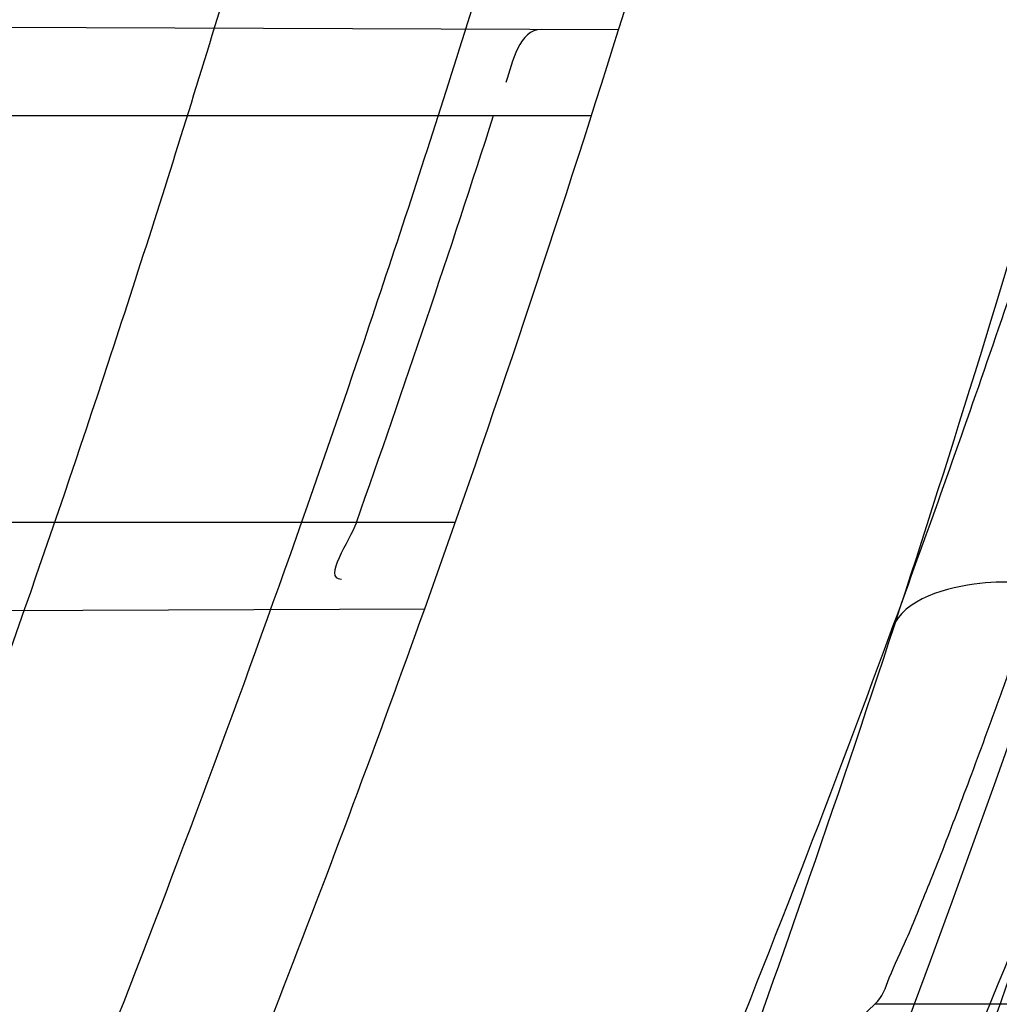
# Model space of a CAD drawing. Header units: millimetres. Extents: x 0 to 297, y 0 to 210.
# Tile 101 of 256: x 145.2127 to 145.238, y 93.0585 to 93.0839. Entities that reach past the tile are written whole.
import ezdxf

# ---------------------------------------------------------------- set-up
doc = ezdxf.new("R2010")
doc.units = ezdxf.units.MM
doc.header["$LTSCALE"] = 16.335
doc.layers.get('0').update_dxf_attribs({"linetype": 'CONTINUOUS'})
for name, color, linetype in [('01_GLOBAL', 7, 'CONTINUOUS'), ('INTFCLR_1', 7, 'CONTINUOUS'), ('INTFCLR_144815', 7, 'CONTINUOUS')]:
    doc.layers.add(name, color=color, linetype=linetype)

msp = doc.modelspace()

# ---------------------------------------------------------------- linework, layer by layer
at = {"color": 7, "linetype": 'Continuous'}
msp.add_circle((145.8748034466, 92.1344639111), 2.66, dxfattribs=at)
at = {"color": 9, "linetype": 'Continuous'}
msp.add_arc((145.8748034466, 92.1344639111), 2.6259090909, 92.9674534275, 177.0325465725, dxfattribs=at)
at = {"layer": '01_GLOBAL', "color": 7, "linetype": 'Continuous'}
msp.add_circle((145.8748034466, 92.1344639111), 2.695, dxfattribs=at)
at = {"layer": 'INTFCLR_1', "color": 9, "linetype": 'Continuous'}
for p, q in [((145.2281580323, 93.0836231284), (145.2034862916, 93.0837092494)), ((145.2019941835, 93.0814096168), (145.2274598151, 93.0814096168)), ((145.2239463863, 93.07090961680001), (145.1982122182, 93.07090961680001)), ((145.1980574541, 93.068591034), (145.2231564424, 93.06867864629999))]:
    msp.add_line(p, q, dxfattribs=at)
at = {"layer": 'INTFCLR_1', "color": 6, "linetype": 'Continuous'}
for centre, radius, start, end in [((144.8596077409, 93.1986596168), 0.4224162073, 270, 90.00000002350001), ((144.8596077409, 93.1986596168), 0.4014439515, 270, 90.00000002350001), ((144.8596077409, 93.1986596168), 0.3860864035, 340.3263098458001, 342.6651652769), ((144.8599408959, 93.19865323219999), 0.3833630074, 340.5357626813, 342.1919403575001)]:
    msp.add_arc(centre, radius, start, end, dxfattribs=at)
at = {"layer": 'INTFCLR_1', "color": 9, "linetype": 'Continuous'}
for start, end in [(342.6651652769, 345.7642015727), (337.139241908, 340.3263098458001)]:
    msp.add_arc((144.8596077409, 93.1986596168), 0.3860864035, start, end, dxfattribs=at)
for points, knots in [([(145.235167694, 93.06803805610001), (145.2359987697, 93.0702994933), (145.2376274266, 93.07486591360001), (145.2407305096, 93.0841265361), (145.2457654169, 93.10074899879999), (145.2504341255, 93.12025903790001), (145.2535169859, 93.1376959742), (145.2548129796, 93.1465996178), (145.2554818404, 93.15174935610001), (145.2570256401, 93.1646779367), (145.2586297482, 93.1867687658), (145.2583725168, 93.2128320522), (145.2571603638, 93.229722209), (145.2563978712, 93.2375211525), (145.2558364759, 93.24270819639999), (145.2541019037, 93.2567080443), (145.2501634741, 93.279125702), (145.2444881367, 93.3010123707), (145.2404287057, 93.31400265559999), (145.2389019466, 93.3186491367), (145.2365792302, 93.32549362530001), (145.2313391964, 93.3398030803), (145.2222901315, 93.3608048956), (145.211984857, 93.38064637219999), (145.2048007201, 93.3928589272), (145.2014430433, 93.39829523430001), (145.1992124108, 93.401838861), (145.1931796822, 93.4111586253), (145.1830706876, 93.4254621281), (145.1690288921, 93.44287479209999), (145.1571354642, 93.4559268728), (145.1488272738, 93.46426968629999), (145.1442335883, 93.4686868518), (145.1378598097, 93.47464399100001), (145.1289384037, 93.4824441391), (145.1192814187, 93.4900126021), (145.1131582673, 93.4943666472), (145.1101748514, 93.49636902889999), (145.1077179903, 93.4979464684), (145.1055301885, 93.4992630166), (145.1036031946, 93.50027403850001), (145.1025200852, 93.5007770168), (145.1016575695, 93.50108464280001), (145.1010609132, 93.5012239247), (145.1005598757, 93.50114822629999), (145.1004622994, 93.50067669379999), (145.1007027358, 93.5001554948), (145.1011202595, 93.49943321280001), (145.1017948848, 93.49852402), (145.1026939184, 93.4974154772), (145.1038249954, 93.4961153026), (145.1051758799, 93.49462279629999), (145.106740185, 93.4929397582), (145.1092045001, 93.4903307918), (145.1127127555, 93.4866635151), (145.1192604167, 93.47979277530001), (145.126411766, 93.4720844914), (145.1329263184, 93.4647171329), (145.1369531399, 93.4600323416), (145.143428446, 93.4523417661), (145.1533417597, 93.43987882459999), (145.1663378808, 93.4217466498), (145.175744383, 93.40694421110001), (145.1819029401, 93.3964078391), (145.1860815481, 93.3889972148), (145.1932904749, 93.3754706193), (145.2029180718, 93.35504416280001), (145.209559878, 93.3380139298), (145.212649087, 93.3291841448)], [0, 0, 0, 0, 0.0103790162, 0.0208837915, 0.0420711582, 0.08518389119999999, 0.1071959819, 0.1183353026, 0.1239410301, 0.1295663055, 0.1744258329, 0.2192337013, 0.2417180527, 0.2473539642, 0.2529903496, 0.2641931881, 0.3081223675, 0.3509244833, 0.3614867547, 0.3667496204, 0.3719934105, 0.3926231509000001, 0.4323812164, 0.470412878, 0.488854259, 0.4934078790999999, 0.4979383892, 0.5068921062, 0.5412323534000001, 0.5733304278, 0.6031976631, 0.6172528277, 0.6240454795, 0.630650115, 0.6548352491, 0.6750685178, 0.6834752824, 0.6871962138, 0.6905460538, 0.6960524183, 0.6981915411, 0.6999110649, 0.7012078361, 0.7020914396, 0.7026255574, 0.7031007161, 0.7038824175, 0.7050749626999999, 0.7066970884, 0.7087489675, 0.7112252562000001, 0.7141187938, 0.7174211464, 0.7211233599, 0.729578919, 0.7392839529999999, 0.762009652, 0.7748693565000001, 0.7816473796, 0.7886214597, 0.8181786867, 0.8502212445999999, 0.8846823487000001, 0.8936821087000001, 0.9027944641, 0.9213301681, 0.9597016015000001, 1, 1, 1, 1]), ([(145.1053256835, 93.4996596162), (145.1058354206, 93.4996595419), (145.1084302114, 93.49863302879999), (145.1114097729, 93.4968905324), (145.114679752, 93.49483322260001), (145.1177098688, 93.4928362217), (145.1239326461, 93.4884975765), (145.1337472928, 93.4809600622), (145.1428234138, 93.4731893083), (145.1493077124, 93.4672553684), (145.1539781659, 93.46285851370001), (145.1624222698, 93.4545580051), (145.1745124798, 93.4415729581), (145.1887911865, 93.4242473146), (145.1990766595, 93.4100090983), (145.2052148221, 93.400731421), (145.2074832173, 93.39720574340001), (145.2108964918, 93.3917990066), (145.2181971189, 93.3796576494), (145.2286731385, 93.3599279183), (145.2378781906, 93.33903206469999), (145.2432089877, 93.32479281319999), (145.2455710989, 93.31798419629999), (145.247123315, 93.31336339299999), (145.2512489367, 93.30044977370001), (145.2570185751, 93.2786891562), (145.2610247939, 93.2563880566), (145.262788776, 93.2424626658), (145.2633595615, 93.2373043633), (145.2641347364, 93.22954935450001), (145.2653671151, 93.21275432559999), (145.2656287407, 93.1868333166), (145.2639975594, 93.16486546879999), (145.2624282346, 93.15201095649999), (145.2617481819, 93.1468896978), (145.2604303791, 93.1380345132), (145.2572949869, 93.120689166), (145.2525471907, 93.10128539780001), (145.2474296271, 93.08475977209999), (145.2442749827, 93.0755508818), (145.2426192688, 93.07100993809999), (145.2417743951, 93.0687611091)], [0, 0, 0, 0, 0.0031306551, 0.0166311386, 0.0214593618, 0.0268204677, 0.03892666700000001, 0.0680356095, 0.1027865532, 0.1122690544, 0.1220182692, 0.1421808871, 0.1849821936, 0.2309157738, 0.2799873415, 0.2927705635, 0.2992370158, 0.3057352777, 0.3320402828, 0.3862318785, 0.4428084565, 0.4721382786, 0.4795908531, 0.487069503, 0.5020757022, 0.562848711, 0.6251729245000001, 0.641061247, 0.6490543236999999, 0.6570463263, 0.6889269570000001, 0.7524525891, 0.8160592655, 0.8240370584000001, 0.8319876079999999, 0.8477879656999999, 0.8790177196, 0.9402188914, 0.9703170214, 0.9852457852, 1, 1, 1, 1]), ([(145.212649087, 93.3291841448), (145.2158606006, 93.32000478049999), (145.2216925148, 93.3011419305), (145.227244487, 93.2768964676), (145.2299856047, 93.2607035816), (145.2310878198, 93.25306455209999), (145.2317778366, 93.2479244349), (145.2334659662, 93.23376490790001), (145.2350886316, 93.2104154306), (145.2348602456, 93.1869830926), (145.2340091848, 93.1726576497), (145.2336200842, 93.16742997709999), (145.2329629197, 93.1596496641), (145.2311506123, 93.1430826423), (145.226931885, 93.1181043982), (145.2217743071, 93.0973620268), (145.21827327, 93.08545778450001), (145.2168531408, 93.08078963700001), (145.2142959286, 93.0727821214), (145.2088936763, 93.057325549), (145.2002622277, 93.03625645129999), (145.191382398, 93.0181651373), (145.1856550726, 93.0076054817), (145.1835773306, 93.0038810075), (145.1804900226, 92.9984473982), (145.1738400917, 92.9872483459), (145.1632874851, 92.971132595), (145.150351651, 92.9535411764), (145.1410235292, 92.94206533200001), (145.1356460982, 92.935766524), (145.133618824, 92.9334156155), (145.1301975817, 92.9295053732), (145.1238773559, 92.9224693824), (145.116999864, 92.9151404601), (145.1107938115, 92.9086516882), (145.1070749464, 92.9047482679), (145.1041227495, 92.9015610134), (145.102218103, 92.89935461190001), (145.1011689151, 92.89795985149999), (145.1007337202, 92.8972197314), (145.1004699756, 92.8966887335), (145.1005812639, 92.8959977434), (145.1020539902, 92.8962982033), (145.1036740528, 92.8970747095), (145.1066075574, 92.8986606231), (145.1094057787, 92.90044308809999), (145.1117034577, 92.9019742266), (145.1131778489, 92.902988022), (145.1156556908, 92.9047222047), (145.1196186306, 92.9076236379), (145.1251563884, 92.91192845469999), (145.1334349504, 92.9187409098), (145.1408444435, 92.92538609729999), (145.1473278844, 92.9316038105), (145.1519747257, 92.9361897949), (145.1603493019, 92.94482450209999), (145.1722854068, 92.9582894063), (145.1863008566, 92.9761921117), (145.1963364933, 92.9908581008), (145.2023017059, 93.0003963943), (145.2045040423, 93.0040202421), (145.2078179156, 93.0095804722), (145.2148947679, 93.0220651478), (145.2249952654, 93.0423300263), (145.2319439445, 93.0592659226), (145.2351676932, 93.0680380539)], [0, 0, 0, 0, 0.0419354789, 0.08505031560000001, 0.1071497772, 0.1127379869, 0.1183317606, 0.1295131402, 0.1742263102, 0.2191466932, 0.230445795, 0.2361065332, 0.241751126, 0.2641147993, 0.3079545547, 0.3508736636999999, 0.3561840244, 0.3614616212, 0.3719139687, 0.3924297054, 0.4320526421, 0.4700131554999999, 0.4792642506, 0.483852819, 0.4884035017, 0.5062126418, 0.5400088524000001, 0.5714206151, 0.6003317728, 0.6037560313, 0.6071340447, 0.6137178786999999, 0.6261602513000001, 0.6479155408, 0.6570536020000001, 0.6648783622, 0.6711643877, 0.6757843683, 0.6774462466, 0.6786751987, 0.6794900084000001, 0.6799813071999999, 0.6813020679, 0.6842478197, 0.6888651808, 0.6950795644, 0.6987591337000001, 0.70073729, 0.7027989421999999, 0.7117993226, 0.7219139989, 0.7330405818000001, 0.7580265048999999, 0.7648041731, 0.7717766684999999, 0.7861782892, 0.816667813, 0.8493175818, 0.8841610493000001, 0.8932352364, 0.8978283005, 0.9024468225, 0.9211469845, 0.9596997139, 1, 1, 1, 1]), ([(145.1053256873, 92.89765960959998), (145.1051880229, 92.89765962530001), (145.1048509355, 92.897726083), (145.1048682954, 92.89833203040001), (145.1052289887, 92.89895544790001), (145.1058526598, 92.8998820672), (145.1068032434, 92.9010353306), (145.1086356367, 92.9031125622), (145.110803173, 92.9053838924), (145.113215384, 92.90786955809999), (145.1159839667, 92.9106973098), (145.1217014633, 92.91652117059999), (145.1287122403, 92.92380461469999), (145.1351564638, 92.9308006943), (145.1386445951, 92.9346890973), (145.1407113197, 92.9370268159), (145.1461908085, 92.9432875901), (145.1556953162, 92.95469486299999), (145.1688811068, 92.972191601), (145.1796415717, 92.9882287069), (145.1864241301, 92.99937733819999), (145.1895721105, 93.0047852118), (145.1916900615, 93.00849100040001), (145.1975256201, 93.0189931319), (145.2065751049, 93.0369888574), (145.2153782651, 93.057964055), (145.2208882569, 93.0733543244), (145.2234958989, 93.0813260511), (145.2249438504, 93.0859728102), (145.2285119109, 93.09781736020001), (145.2337695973, 93.1184588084), (145.2380725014, 93.143329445), (145.2399207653, 93.159825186), (145.2405908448, 93.1675708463), (145.2409875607, 93.1727748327), (145.241855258, 93.1870348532), (145.2420882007, 93.2103641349), (145.2404334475, 93.2336088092), (145.2387124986, 93.2477021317), (145.238008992, 93.2528187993), (145.2368850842, 93.26042393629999), (145.2340893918, 93.2765480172), (145.2284266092, 93.3006887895), (145.222482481, 93.3194563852), (145.2192099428, 93.32858819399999)], [0, 0, 0, 0, 0.0008731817, 0.001718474, 0.0032338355, 0.0055641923, 0.008732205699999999, 0.0127298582, 0.0231213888, 0.0286463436, 0.0346993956, 0.04822263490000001, 0.0804125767, 0.0988155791, 0.1085508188, 0.1135449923, 0.1186070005, 0.1613231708, 0.2076862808, 0.2575123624, 0.2837454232, 0.2904461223, 0.2972015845, 0.3108183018, 0.3666504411, 0.4248609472, 0.4549769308, 0.4703146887, 0.4780576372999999, 0.4858477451, 0.5487776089, 0.6130123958, 0.6457680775, 0.6540347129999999, 0.6623246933, 0.6788711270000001, 0.74464742, 0.8101273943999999, 0.8265053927, 0.8346996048, 0.8428861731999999, 0.8752668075, 0.9384714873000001, 1, 1, 1, 1]), ([(145.2417743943, 93.0687611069), (145.2410231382, 93.0689855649), (145.2395218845, 93.0693008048), (145.2373191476, 93.0694839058), (145.2353750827, 93.06885031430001), (145.2351676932, 93.0680380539)], [0, 0, 0, 0, 0.3355939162, 0.6411874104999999, 1, 1, 1, 1]), ([(145.2417743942, 93.06876110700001), (145.2384946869, 93.0600313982), (145.2314239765, 93.0431758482), (145.2211560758, 93.0230253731), (145.2139644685, 93.01061371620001), (145.2105957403, 93.00508387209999), (145.2083561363, 93.0014784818), (145.2022867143, 92.99198354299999), (145.1920758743, 92.97738489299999), (145.1778239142, 92.9595722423), (145.1656903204, 92.9461771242), (145.1571787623, 92.9375867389), (145.152454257, 92.9330221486), (145.1458582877, 92.9268290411), (145.1383224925, 92.92021131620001), (145.1299078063, 92.91342792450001), (145.1242775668, 92.90913892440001), (145.1202493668, 92.9062472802), (145.1177315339, 92.9045188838), (145.1162319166, 92.903506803), (145.1129973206, 92.9013965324), (145.1096283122, 92.8992880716), (145.106516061, 92.89792072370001), (145.1056598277, 92.8976595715), (145.1053256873, 92.89765960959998)], [0, 0, 0, 0, 0.1254333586, 0.2455838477, 0.3039242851, 0.3183395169, 0.3326778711, 0.3610127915, 0.4699119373, 0.572102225, 0.6676664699, 0.7128530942, 0.7347412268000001, 0.7560248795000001, 0.8345501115, 0.8695520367, 0.9013904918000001, 0.9297392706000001, 0.9362356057, 0.9424699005, 0.9540693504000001, 0.9882335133, 0.9955056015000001, 1, 1, 1, 1])]:
    msp.add_open_spline(points, degree=3, knots=knots, dxfattribs=at)
at = {"layer": 'INTFCLR_1', "color": 6, "linetype": 'Continuous'}
for points, knots in [([(145.1350652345, 93.4996596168), (145.1342109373, 93.4996596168), (145.1357546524, 93.496718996), (145.1370803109, 93.4950968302), (145.1392467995, 93.49225027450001), (145.1419201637, 93.4890306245), (145.145337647, 93.4849215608), (145.149332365, 93.4801497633), (145.1536170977, 93.4749597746), (145.1578478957, 93.4697443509), (145.1617862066, 93.46477665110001), (145.1654017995, 93.46011427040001), (145.1686896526, 93.45577766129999), (145.1716611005, 93.4517737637), (145.1743369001, 93.4480934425), (145.176743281, 93.4447208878), (145.1789048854, 93.4416366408), (145.1808385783, 93.4388324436), (145.1825660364, 93.4362898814), (145.1841084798, 93.43398792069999), (145.185490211, 93.43189981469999), (145.1867189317, 93.4300221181), (145.1878098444, 93.42833769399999), (145.1887779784, 93.42682907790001), (145.1896459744, 93.4254651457), (145.1906214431, 93.4239206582), (145.191753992, 93.4221107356), (145.1928766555, 93.42029359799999), (145.1938510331, 93.4187005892), (145.1946912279, 93.4173162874), (145.1956155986, 93.415780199), (145.1966371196, 93.4140663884), (145.1977643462, 93.41215452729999), (145.1990081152, 93.4100186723), (145.2003754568, 93.4076384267), (145.201880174, 93.4049787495), (145.2035347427, 93.4020034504), (145.2053542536, 93.39866660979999), (145.2073580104, 93.3949100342), (145.2095596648, 93.3906775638), (145.2119715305, 93.3859042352), (145.214608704, 93.3805105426), (145.2174929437, 93.37438539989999), (145.220642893, 93.36739491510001), (145.2240752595, 93.35936816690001), (145.227802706, 93.35009965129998), (145.2318351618, 93.3392957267), (145.2361179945, 93.3267082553), (145.2403681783, 93.3126841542), (145.2442872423, 93.297814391), (145.2476657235, 93.2827730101), (145.2504753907, 93.2676905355), (145.2527156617, 93.25262667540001), (145.2543982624, 93.2375790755), (145.2555287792, 93.22258324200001), (145.256117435, 93.20762456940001), (145.2561708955, 93.1927266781), (145.2556951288, 93.17787585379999), (145.2546936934, 93.16307401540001), (145.2531693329, 93.1483330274), (145.2511191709, 93.1336232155), (145.2485428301, 93.1189642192), (145.2454275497, 93.1043242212), (145.2417708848, 93.0897217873), (145.2376203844, 93.07535951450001), (145.2332204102, 93.06193527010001), (145.2288852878, 93.0500177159), (145.2248596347, 93.0398394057), (145.2211587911, 93.03109336), (145.2177663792, 93.0235207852), (145.2146668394, 93.01692434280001), (145.2118379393, 93.01114230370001), (145.2092594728, 93.0060543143), (145.2069119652, 93.0015625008), (145.2047820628, 92.99759337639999), (145.2028538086, 92.9940827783), (145.2011073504, 92.9909675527), (145.1995253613, 92.98819559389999), (145.1980916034, 92.985722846), (145.1967959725, 92.9835200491), (145.1956290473, 92.9815607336), (145.1945782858, 92.97981554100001), (145.1936278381, 92.9782521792), (145.1927650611, 92.97684539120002), (145.1919665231, 92.9755535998), (145.1911689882, 92.97427311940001), (145.1903111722, 92.9729060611), (145.1893416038, 92.97137374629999), (145.1882509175, 92.9696663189), (145.1870226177, 92.9677633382), (145.1856376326, 92.96564257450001), (145.1840803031, 92.96328767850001), (145.1823329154, 92.9606826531), (145.1803729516, 92.95780619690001), (145.1781781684, 92.9546380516), (145.1757236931, 92.9511600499), (145.1729902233, 92.94736262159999), (145.1699514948, 92.94322961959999), (145.1665806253, 92.9387466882), (145.1628687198, 92.93392583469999), (145.1588145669, 92.9287817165), (145.1544498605, 92.9233761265), (145.149996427, 92.9179675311), (145.1458273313, 92.912982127), (145.1422457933, 92.9086810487), (145.1394492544, 92.9053205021), (145.1371773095, 92.9023512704), (145.1358081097, 92.9006787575), (145.134193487, 92.8976596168), (145.1350652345, 92.8976596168)], [0, 0, 0, 0, 0.0038604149, 0.007501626, 0.0124785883, 0.0188917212, 0.0268498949, 0.0364677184, 0.0470694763, 0.05724446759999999, 0.0668187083, 0.0757144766, 0.08390537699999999, 0.0914099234, 0.09824517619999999, 0.1044667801, 0.1101313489, 0.1152642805, 0.1198589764, 0.1240215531, 0.1277856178, 0.1311734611, 0.1341617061, 0.1368541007, 0.1392736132, 0.1414672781, 0.1451087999, 0.148921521, 0.1511192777, 0.1535471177, 0.1562389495, 0.1592204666, 0.1625628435, 0.1662680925, 0.1703891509, 0.1749670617, 0.1800766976, 0.185772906, 0.1921414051, 0.1993155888, 0.2073311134, 0.2163077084, 0.2264451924, 0.2379233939, 0.2509534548, 0.2658909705, 0.2830621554, 0.3030578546, 0.3259639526, 0.3492662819, 0.3725305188, 0.395610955, 0.4185782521, 0.4413347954, 0.4640172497, 0.4865192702, 0.5089682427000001, 0.5313242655, 0.5536477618, 0.5759939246, 0.5982772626, 0.6207472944, 0.6432362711, 0.6658996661, 0.6887559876, 0.7107777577, 0.7297237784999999, 0.7460531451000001, 0.7602331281, 0.7726347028, 0.7835467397, 0.7931663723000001, 0.8017211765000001, 0.8093215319, 0.8160683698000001, 0.8220757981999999, 0.8274205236, 0.83220661, 0.8364980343, 0.8403367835, 0.8437547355, 0.8468031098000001, 0.8495420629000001, 0.8520223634, 0.8542604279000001, 0.8564046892, 0.8588391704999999, 0.8615533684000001, 0.8645986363, 0.8679945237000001, 0.8717882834, 0.8760445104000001, 0.8807522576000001, 0.8859628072, 0.8917731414, 0.8981681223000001, 0.9051985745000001, 0.9129160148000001, 0.9213486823, 0.930543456, 0.9404096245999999, 0.9509435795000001, 0.9619432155, 0.9720502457, 0.9803711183, 0.9870628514, 0.9922716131, 0.9960607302, 1, 1, 1, 1]), ([(145.1350652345, 92.8976596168), (145.1360387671, 92.8976596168), (145.1377271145, 92.8987973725), (145.1403228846, 92.9003600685), (145.1432989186, 92.90252257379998), (145.1469787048, 92.9053401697), (145.1513602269, 92.908937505), (145.156189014, 92.9131306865), (145.1610884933, 92.9176135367), (145.16571304, 92.9220446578), (145.1699506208, 92.9262668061), (145.1738079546, 92.93025140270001), (145.1773032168, 92.9339784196), (145.1804624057, 92.93744342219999), (145.1833068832, 92.9406452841), (145.1858602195, 92.9435862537), (145.1881553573, 92.9462860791), (145.1902110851, 92.9487505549), (145.1920499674, 92.95099242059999), (145.1936917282, 92.95302517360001), (145.195161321, 92.95487020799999), (145.1964960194, 92.95656687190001), (145.197810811, 92.9582571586), (145.1992115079, 92.9600798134), (145.2006985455, 92.9620412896), (145.2021699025, 92.9640097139), (145.203615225, 92.9659689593), (145.2051191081, 92.96803560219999), (145.2067839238, 92.9703578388), (145.2086446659, 92.97299707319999), (145.2107239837, 92.976003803), (145.2130437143, 92.9794328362), (145.2156231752, 92.9833409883), (145.2184823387, 92.9877982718), (145.2216518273, 92.99290263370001), (145.2251614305, 92.9987667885), (145.229038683, 93.00552838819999), (145.2333125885, 93.0133695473), (145.2380078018, 93.0225036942), (145.2431555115, 93.03325044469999), (145.2486552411, 93.04576276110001), (145.2541538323, 93.05964751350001), (145.2592951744, 93.0742866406), (145.2638614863, 93.0891255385), (145.2678132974, 93.10401926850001), (145.2711637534, 93.1189518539), (145.2739112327, 93.1338443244), (145.2760779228, 93.14873712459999), (145.2776685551, 93.1635668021), (145.2786982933, 93.17835697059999), (145.2791763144, 93.1930929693), (145.2791102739, 93.20777733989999), (145.2785051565, 93.2224188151), (145.2773642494, 93.2370081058), (145.2756872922, 93.2515514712), (145.2734729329, 93.2660467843), (145.2707211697, 93.28047186), (145.2674209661, 93.2948590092), (145.2635667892, 93.3091902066), (145.259139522, 93.3234820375), (145.254151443, 93.33766185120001), (145.2488018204, 93.351194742), (145.2434345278, 93.3634522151), (145.238408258, 93.3740016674), (145.2338248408, 93.38297495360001), (145.2296571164, 93.3906774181), (145.2258775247, 93.3973229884), (145.2224553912, 93.4030908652), (145.2193628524, 93.40811759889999), (145.216567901, 93.41251817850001), (145.2140471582, 93.4163762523), (145.2117761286, 93.4197682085), (145.209737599, 93.422748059), (145.2079066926, 93.42537326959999), (145.20627007, 93.4276809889), (145.2048016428, 93.4297213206), (145.203482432, 93.43153041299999), (145.202221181, 93.4332394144), (145.2009100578, 93.4349957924), (145.1994654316, 93.43690657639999), (145.1979774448, 93.438847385), (145.1964846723, 93.44076776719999), (145.1949729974, 93.4426876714), (145.1933137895, 93.4447656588), (145.1914604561, 93.4470505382), (145.1893845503, 93.4495659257), (145.1870661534, 93.45232249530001), (145.1844777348, 93.45533473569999), (145.1815962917, 93.45861035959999), (145.1783918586, 93.4621590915), (145.174841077, 93.46597939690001), (145.1709238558, 93.47006182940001), (145.1666153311, 93.47439075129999), (145.1619164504, 93.47892812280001), (145.1569054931, 93.4835493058), (145.1519289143, 93.48790146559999), (145.1473729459, 93.4916672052), (145.1435388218, 93.4946187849), (145.1404516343, 93.4968744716), (145.1377826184, 93.49848721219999), (145.1360568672, 93.4996596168), (145.1350652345, 93.4996596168)], [0, 0, 0, 0, 0.0042187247, 0.0081401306, 0.0133978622, 0.0200459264, 0.0282638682, 0.0379443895, 0.0477615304, 0.05703690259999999, 0.0656973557, 0.0736821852, 0.0810680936, 0.0878383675, 0.0940009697, 0.0996271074, 0.1047154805, 0.1093563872, 0.1135342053, 0.1172803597, 0.1206792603, 0.1237557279, 0.1266349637, 0.1299589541, 0.1337168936, 0.1373013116, 0.1406085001, 0.1442672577, 0.148377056, 0.1529904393, 0.1582606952, 0.164218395, 0.1709303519, 0.1785521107, 0.1871652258, 0.1969659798, 0.2081658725, 0.2209392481, 0.2356613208, 0.2526660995, 0.2725685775, 0.2948769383, 0.3173640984, 0.3397873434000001, 0.3621386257, 0.3841211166, 0.4060891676, 0.4277469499, 0.4493218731, 0.470705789, 0.4919793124, 0.5131981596, 0.5343255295, 0.5554668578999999, 0.5765984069, 0.5977513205, 0.6189954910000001, 0.6402209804, 0.6617015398, 0.6832900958, 0.7050415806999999, 0.7268239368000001, 0.7463339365, 0.7630160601, 0.7774553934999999, 0.7899931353, 0.8009638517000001, 0.8105830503, 0.8190545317, 0.8265380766, 0.8331730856, 0.8390248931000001, 0.8442268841, 0.8488182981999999, 0.8528943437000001, 0.8564866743, 0.8597116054, 0.8625968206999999, 0.8656908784, 0.8692094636, 0.8729771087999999, 0.8762884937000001, 0.879749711, 0.8835661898, 0.8878115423, 0.8924986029, 0.8976989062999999, 0.9034198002, 0.9097088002, 0.9166034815, 0.9241390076, 0.9323094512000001, 0.9411199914, 0.9506041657, 0.9606137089, 0.9706541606, 0.9792553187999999, 0.9862062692, 0.9916647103, 0.9957028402, 1, 1, 1, 1])]:
    msp.add_open_spline(points, degree=3, knots=knots, dxfattribs=at)
for points in [[(145.2261570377, 93.0836301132), (145.2256104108, 93.08363202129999), (145.2254176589, 93.08278402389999), (145.225250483, 93.08226358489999)], [(145.2213945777, 93.07090961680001), (145.2212265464, 93.07043416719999), (145.2205035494, 93.0694453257), (145.221007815, 93.0694470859)]]:
    msp.add_open_spline(points, degree=3, dxfattribs=at)
at = {"layer": 'INTFCLR_144815', "color": 9, "linetype": 'Continuous'}
msp.add_line((145.2571234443, 93.05847522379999), (145.2347691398, 93.05847522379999), dxfattribs=at)
at = {"layer": 'INTFCLR_144815', "color": 6, "linetype": 'Continuous'}
for radius in [0.4466793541, 0.4256665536]:
    msp.add_circle((144.8596077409, 93.1986596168), radius, dxfattribs=at)
for radius, start, end in [(0.6157754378, 313.9937911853, 154.5150993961), (0.5947754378, 312.9543589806, 154.5144414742), (0.5751005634, 282.2440355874, 71.2863570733), (0.4537777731, 308.490992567, 51.50900743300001), (0.4747905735, 316.9838592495, 43.0161407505), (0.4480128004, 313.9992414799, 46.00075850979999)]:
    msp.add_arc((144.8596077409, 93.1986596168), radius, start, end, dxfattribs=at)
at = {"layer": 'INTFCLR_144815', "color": 9, "linetype": 'Continuous'}
for centre, radius, start, end in [((144.8596077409, 93.1986596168), 0.5712784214, 292.4997540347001, 54.0964566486), ((144.8596102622, 93.19866079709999), 0.5153523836, 292.4997540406, 54.09645665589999), ((144.8596257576, 93.1986639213), 0.5066391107, 311.2505121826, 48.7494878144), ((144.859607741, 93.1986596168), 0.4617768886, 314.0862202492, 45.9137797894), ((144.8596077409, 93.1986596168), 0.450734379, 313.8592910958, 46.1407088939), ((144.8596077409, 93.1986596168), 0.4477854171, 314.0319604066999, 45.9680396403)]:
    msp.add_arc(centre, radius, start, end, dxfattribs=at)
at = {"layer": 'INTFCLR_144815', "color": 6, "linetype": 'Continuous'}
msp.add_ellipse((144.8596077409, 93.79056427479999), major_axis=(0, 0.8883082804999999), ratio=0.7456587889, start_param=-2.5496427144, end_param=-2.5394757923, dxfattribs=at)
for points, knots in [([(145.1715348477, 92.8871597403), (145.1712150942, 92.887165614), (145.1712119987, 92.888398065), (145.1717859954, 92.8890887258), (145.1723169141, 92.8900495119), (145.1728921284, 92.8909093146), (145.1735763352, 92.8919125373), (145.1743814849, 92.8930382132), (145.17530592, 92.89429876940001), (145.1763525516, 92.89569628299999), (145.1775225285, 92.8972363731), (145.1788179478, 92.8989246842), (145.1802417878, 92.90076905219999), (145.1817966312, 92.902777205), (145.1834827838, 92.9049546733), (145.1852973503, 92.907303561), (145.1872357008, 92.90982438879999), (145.189295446, 92.9125211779), (145.1914790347, 92.9154049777), (145.1937896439, 92.9184888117), (145.1962240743, 92.9217782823), (145.1987743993, 92.92527328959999), (145.2014309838, 92.9289717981), (145.2041860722, 92.9328747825), (145.2070298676, 92.9369806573), (145.2099514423, 92.9412863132), (145.2129388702, 92.94578706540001), (145.215979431, 92.95047669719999), (145.2190598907, 92.95534762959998), (145.2221667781, 92.9603911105), (145.2252866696, 92.9655974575), (145.2284064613, 92.9709563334), (145.2315136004, 92.9764570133), (145.2345962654, 92.98208862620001), (145.2376434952, 92.98784036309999), (145.2406452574, 92.99370162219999), (145.2435925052, 92.99966217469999), (145.2464771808, 93.005712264), (145.2492921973, 93.01184268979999), (145.2520314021, 93.01804486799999), (145.2546894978, 93.0243108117), (145.2572619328, 93.0306330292), (145.2597453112, 93.03700571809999), (145.2621317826, 93.0434101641), (145.2644188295, 93.0498389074), (145.2666074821, 93.05629353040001), (145.2687002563, 93.0627819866), (145.2706975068, 93.0693065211), (145.2725965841, 93.0758590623), (145.2743963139, 93.08243582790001), (145.2760946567, 93.0890285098), (145.2776905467, 93.0956308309), (145.2791843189, 93.1022416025), (145.2805765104, 93.10886063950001), (145.2818676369, 93.1154879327), (145.2830580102, 93.12212274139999), (145.2841477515, 93.12876325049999), (145.2851369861, 93.1354072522), (145.2860260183, 93.1420534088), (145.2868152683, 93.14870134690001), (145.2875051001, 93.1553505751), (145.2880958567, 93.16200073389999), (145.2885878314, 93.1686513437), (145.2889813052, 93.17530234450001), (145.289276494, 93.18195348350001), (145.2894735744, 93.1886048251), (145.2895726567, 93.1952561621), (145.2895738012, 93.20190757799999), (145.2894770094, 93.20855889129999), (145.2892822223, 93.2152102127), (145.2889893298, 93.2218613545), (145.2885981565, 93.228512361), (145.2881084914, 93.23516293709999), (145.2875200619, 93.2418129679), (145.2868325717, 93.24846205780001), (145.2860456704, 93.2551099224), (145.2851589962, 93.26175603), (145.2841721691, 93.2683997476), (145.2830848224, 93.2750402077), (145.2818965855, 93.2816764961), (145.2806070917, 93.2883076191), (145.2792161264, 93.2949318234), (145.2777236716, 93.3015466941), (145.27612979, 93.30814986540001), (145.2744344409, 93.314739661), (145.2726374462, 93.3213150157), (145.2707388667, 93.3278740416), (145.2687392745, 93.3344133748), (145.2666397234, 93.34092869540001), (145.2644415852, 93.34741542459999), (145.2621464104, 93.3538691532), (145.2597562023, 93.3602849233), (145.2572735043, 93.3666571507), (145.2547014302, 93.37297970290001), (145.2520437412, 93.3792458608), (145.2493049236, 93.3854482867), (145.2464902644, 93.3915790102), (145.2436059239, 93.39762942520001), (145.240658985, 93.4035903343), (145.2376574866, 93.4094520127), (145.2346104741, 93.4152042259), (145.231527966, 93.4208363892), (145.2284209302, 93.42633767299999), (145.2253011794, 93.4316972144), (145.2221812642, 93.4369042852), (145.2190742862, 93.44194854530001), (145.2159936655, 93.44682031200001), (145.2129528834, 93.4515108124), (145.209965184, 93.45601244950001), (145.207043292, 93.4603189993), (145.2041991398, 93.4644257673), (145.2014436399, 93.4683296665), (145.1987864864, 93.47202925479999), (145.1962360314, 93.47552468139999), (145.1937992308, 93.47881756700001), (145.1914816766, 93.48191080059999), (145.1892876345, 93.484808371), (145.1872201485, 93.487515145), (145.1852811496, 93.49003667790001), (145.1834716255, 93.49237897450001), (145.1817917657, 93.4945483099), (145.1802410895, 93.4965510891), (145.1788186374, 93.4983936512), (145.1775230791, 93.5000821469), (145.1763528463, 93.5016225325), (145.1753062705, 93.5030200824), (145.1743814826, 93.5042807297), (145.1735770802, 93.50540657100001), (145.1728902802, 93.5064096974), (145.1723225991, 93.507270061), (145.1718630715, 93.5080606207), (145.171402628, 93.5088026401), (145.1710534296, 93.51015065), (145.1715348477, 93.5101594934)], [0, 0, 0, 0, 0.0014103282, 0.0032894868, 0.0045784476, 0.006109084, 0.0078878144, 0.009921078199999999, 0.0122159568, 0.0147800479, 0.0176210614, 0.0207450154, 0.0241645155, 0.0278962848, 0.0319450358, 0.0363094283, 0.0409856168, 0.0459681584, 0.0512740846, 0.0569372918, 0.0629614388, 0.06932079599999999, 0.0760170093, 0.0830428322, 0.09038864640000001, 0.09804223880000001, 0.1059886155, 0.1142106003, 0.1226891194, 0.1314036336, 0.1403327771, 0.1494548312, 0.1587482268, 0.1681920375, 0.1777662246, 0.1874518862, 0.1972313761, 0.2070885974, 0.2170088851, 0.2269790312, 0.2369874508, 0.247023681, 0.2570780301, 0.2671479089, 0.2771627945, 0.2871678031, 0.297203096, 0.3072268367, 0.3172573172, 0.3272873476, 0.3372951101, 0.3472786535, 0.3572404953, 0.3671820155, 0.3771057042, 0.38701475, 0.3969071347, 0.4067804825, 0.4166362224, 0.4264761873, 0.4363022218, 0.4461151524, 0.4559173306, 0.4657100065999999, 0.4754958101, 0.4852761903, 0.4950537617, 0.5048299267, 0.514607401, 0.5243876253, 0.5341732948, 0.5439658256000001, 0.5537677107, 0.5635801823, 0.5734055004, 0.5832449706, 0.5931003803, 0.6029729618, 0.6128636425, 0.6227732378, 0.6327028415, 0.6426530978, 0.6526214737, 0.6626060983, 0.6726078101, 0.6826271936, 0.6926651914, 0.7027189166, 0.7127821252, 0.7228511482, 0.7329216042, 0.7429877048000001, 0.7530428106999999, 0.7630790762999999, 0.7730874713, 0.7830577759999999, 0.7929782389, 0.8028356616, 0.8126154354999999, 0.8223014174, 0.8318761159, 0.8413205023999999, 0.8506146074, 0.8597374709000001, 0.8686675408, 0.8773831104, 0.8858627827, 0.8940860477, 0.9020337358, 0.9096886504, 0.9170358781, 0.9240630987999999, 0.9307608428, 0.9371226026, 0.9431446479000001, 0.9488258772, 0.9541674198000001, 0.9591725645, 0.9638462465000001, 0.9681947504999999, 0.9722253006, 0.9759458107, 0.979364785, 0.9824904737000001, 0.9853313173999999, 0.9878955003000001, 0.9901906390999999, 0.9922241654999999, 0.994002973, 0.9955336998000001, 0.9968227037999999, 0.9978766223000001, 1, 1, 1, 1]), ([(145.1816919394, 93.4996596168), (145.1813689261, 93.4996596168), (145.181354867, 93.4984164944), (145.1818990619, 93.4977049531), (145.1824036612, 93.4967241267), (145.1829511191, 93.4958450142), (145.1836029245, 93.49481997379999), (145.1843702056, 93.4936699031), (145.1852510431, 93.4923828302), (145.1862478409, 93.4909569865), (145.1873615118, 93.4893868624), (145.1885933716, 93.48766759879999), (145.1899443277, 93.4857938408), (145.1914151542, 93.48376000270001), (145.1930061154, 93.48156053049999), (145.1947171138, 93.47918971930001), (145.1965473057, 93.47664219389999), (145.1984952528, 93.47391268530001), (145.2005585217, 93.47099658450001), (145.2027337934, 93.46788981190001), (145.2050166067, 93.46458923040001), (145.207401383, 93.4610926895), (145.2098813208, 93.4573992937), (145.2124484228, 93.45350951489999), (145.2150935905, 93.44942523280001), (145.2178067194, 93.44514979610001), (145.2205768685, 93.4406879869), (145.2233924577, 93.436045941), (145.2262415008, 93.43123100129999), (145.2291118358, 93.4262515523), (145.2319913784, 93.42111677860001), (145.2348683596, 93.4158364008), (145.2377314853, 93.4104204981), (145.2405700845, 93.4048793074), (145.2433742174, 93.39922304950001), (145.2461347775, 93.3934617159), (145.2488435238, 93.3876049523), (145.2514930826, 93.381661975), (145.2540769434, 93.37564147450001), (145.2565894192, 93.3695515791), (145.2590255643, 93.3633999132), (145.2613812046, 93.35719337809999), (145.2636527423, 93.3509384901), (145.2658372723, 93.34464092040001), (145.2679322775, 93.3383061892), (145.2699358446, 93.3319388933), (145.2718463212, 93.32554360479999), (145.2736625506, 93.3191239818), (145.275383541, 93.3126837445), (145.2770086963, 93.30622572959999), (145.2785375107, 93.29975290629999), (145.2799697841, 93.29326740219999), (145.281305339, 93.2867715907), (145.282544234, 93.2802670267), (145.2836865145, 93.2737555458), (145.2847323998, 93.2672381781), (145.285682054, 93.2607163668), (145.2865357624, 93.2541907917), (145.2872937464, 93.2476625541), (145.2879563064, 93.24113198), (145.2885236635, 93.2345999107), (145.2889960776, 93.22806647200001), (145.2893737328, 93.22153232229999), (145.2896568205, 93.2149974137), (145.2898454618, 93.208462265), (145.2899397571, 93.20192674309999), (145.2899397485, 93.1953913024), (145.2898454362, 93.18885579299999), (145.2896567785, 93.1823206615), (145.2893736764, 93.175785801), (145.2889960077, 93.1692516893), (145.2885235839, 93.1627183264), (145.2879562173, 93.1561863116), (145.2872936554, 93.1496558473), (145.2865356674, 93.1431276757), (145.2856819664, 93.136602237), (145.2847323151, 93.130080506), (145.283686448, 93.1235632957), (145.2825441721, 93.1170518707), (145.2813053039, 93.1105474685), (145.2799697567, 93.1040517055), (145.2785375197, 93.0975663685), (145.277008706, 93.091093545), (145.2753835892, 93.0846356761), (145.2736625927, 93.0781954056), (145.2718464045, 93.07177591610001), (145.2699359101, 93.0653805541), (145.2679323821, 93.0590133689), (145.2658373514, 93.05267854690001), (145.2636528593, 93.0463810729), (145.2613812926, 93.04012609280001), (145.2590256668, 93.03391958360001), (145.2565895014, 93.0277678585), (145.2540770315, 93.0216779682), (145.2514931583, 93.01565743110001), (145.2488435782, 93.00971440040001), (145.2461348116, 93.0038575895), (145.2433742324, 92.99809621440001), (145.2405700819, 92.9924399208), (145.2377314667, 92.9868986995), (145.2348683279, 92.98148277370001), (145.2319913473, 92.9762023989), (145.2291118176, 92.97106764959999), (145.2262415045, 92.9660882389), (145.2233924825, 92.9612733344), (145.220576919, 92.95663132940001), (145.2178068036, 92.95216957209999), (145.2150937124, 92.9478941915), (145.2124485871, 92.9438099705), (145.2098815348, 92.9399202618), (145.2074016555, 92.9362269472), (145.2050169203, 92.9327304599), (145.2027341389, 92.9294299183), (145.2005588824, 92.9263231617), (145.1984956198, 92.92340706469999), (145.1965476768, 92.9206775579), (145.1947174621, 92.918129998), (145.1930064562, 92.91575917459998), (145.1914154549, 92.9135596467), (145.1899446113, 92.91152578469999), (145.1885936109, 92.9096519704), (145.1873617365, 92.9079326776), (145.1862480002, 92.9063625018), (145.1852512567, 92.9049366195), (145.1843701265, 92.90364951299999), (145.1836036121, 92.902499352), (145.1829493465, 92.90147443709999), (145.1824091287, 92.9005947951), (145.1819724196, 92.8997882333), (145.1815362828, 92.8990246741), (145.1812048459, 92.8976596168), (145.1816919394, 92.8976596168)], [0, 0, 0, 0, 0.0014863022, 0.0034583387, 0.00480742, 0.0064070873, 0.008263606, 0.0103831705, 0.0127725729, 0.0154385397, 0.018388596, 0.0216299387, 0.0251705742, 0.0290176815, 0.0331791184, 0.0376612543, 0.0424708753, 0.0476126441, 0.053091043, 0.05890788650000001, 0.0650637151, 0.071556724, 0.0783824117, 0.08553378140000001, 0.09300120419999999, 0.1007725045, 0.1088330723, 0.1171662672, 0.125753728, 0.1345758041, 0.1436120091, 0.1528416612, 0.1622443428, 0.1717998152, 0.1814887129, 0.1912927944, 0.2011949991, 0.2111795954, 0.2212322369, 0.2313400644, 0.2414915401, 0.251676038, 0.2618853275, 0.272110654, 0.2823462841, 0.2925853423, 0.3028240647, 0.3130572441, 0.3232827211, 0.3334966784, 0.3436983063, 0.353884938, 0.364056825, 0.3742120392, 0.3843517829, 0.3944749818, 0.4045834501, 0.4146764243, 0.4247563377, 0.4348229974, 0.4448791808, 0.4549248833, 0.4649631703, 0.4749943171, 0.4850215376, 0.4950452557, 0.505068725, 0.5150924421, 0.5251196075, 0.5351507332, 0.5451888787, 0.5552345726, 0.5652905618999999, 0.5753571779, 0.5854368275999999, 0.5955298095, 0.6056379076, 0.615761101, 0.6259004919, 0.6360558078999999, 0.6462271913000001, 0.6564139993, 0.6666151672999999, 0.6768294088, 0.6870543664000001, 0.6972879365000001, 0.7075261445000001, 0.7177656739, 0.7280008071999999, 0.7382265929, 0.7484354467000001, 0.7586203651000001, 0.7687717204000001, 0.7788795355, 0.7889322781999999, 0.7989169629, 0.8088192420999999, 0.8186233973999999, 0.8283123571, 0.8378678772, 0.8472706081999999, 0.8565002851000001, 0.8655364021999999, 0.8743584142, 0.8829458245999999, 0.8912789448, 0.8993394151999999, 0.9071106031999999, 0.9145779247, 0.9217291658, 0.9285546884, 0.9350475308, 0.9412033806, 0.9470201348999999, 0.9524985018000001, 0.9576403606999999, 0.9624499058, 0.9669322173, 0.9710936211, 0.9749409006, 0.978481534, 0.9817230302, 0.984673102, 0.9873392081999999, 0.9897286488, 0.9918483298, 0.9937048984, 0.9953046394, 0.9966537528, 0.9977587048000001, 1, 1, 1, 1]), ([(145.2619187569, 93.198659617), (145.2619187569, 93.19452705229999), (145.2617972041, 93.18625736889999), (145.2612501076, 93.1738549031), (145.2603370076, 93.16145215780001), (145.2590551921, 93.1490500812), (145.2574020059, 93.1366506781), (145.2553745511, 93.1242576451), (145.2529686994, 93.1118765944), (145.2501810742, 93.09951567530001), (145.2470107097, 93.0871860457), (145.2434550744, 93.07490437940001), (145.2395175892, 93.0626901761), (145.2352018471, 93.05056894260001), (145.2305195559, 93.03857297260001), (145.2254865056, 93.026740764), (145.2201294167, 93.0151203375), (145.2144851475, 93.00376778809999), (145.2086034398, 92.9927497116), (145.2025493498, 92.98213900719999), (145.1964022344, 92.9720136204), (145.1902548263, 92.96245285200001), (145.1842079, 92.9535296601), (145.1783638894, 92.94530411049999), (145.1728175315, 92.9378166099), (145.1676486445, 92.9310831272), (145.1629171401, 92.9250980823), (145.1586605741, 92.91983716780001), (145.1549015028, 92.9152592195), (145.1516394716, 92.9113214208), (145.1488735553, 92.9079678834), (145.1465811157, 92.9051666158), (145.1447678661, 92.9028433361), (145.1433636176, 92.901047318), (145.1424842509, 92.89954064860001), (145.1417601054, 92.8987053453), (145.1418564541, 92.8976596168), (145.1421340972, 92.8976596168)], [0, 0, 0, 0, 0.0373969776, 0.0748305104, 0.1123278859, 0.1499208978, 0.1876426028, 0.2255106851, 0.2635438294, 0.3017616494, 0.3401610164, 0.3787310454, 0.4174490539, 0.4562752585, 0.4951477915, 0.5339633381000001, 0.5726158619, 0.6109244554, 0.6486768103, 0.6856239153, 0.7214601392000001, 0.7558561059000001, 0.7884730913, 0.8189949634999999, 0.8471589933, 0.8727898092, 0.8958085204, 0.9161981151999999, 0.9340282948, 0.9494114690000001, 0.9624736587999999, 0.9733586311, 0.9821878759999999, 0.9890812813, 0.9941468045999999, 0.9974875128, 1, 1, 1, 1]), ([(145.1615550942, 92.8871597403), (145.1612445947, 92.8871653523), (145.1612273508, 92.8883633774), (145.1618093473, 92.88902974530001), (145.1623391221, 92.8899608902), (145.1629159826, 92.8907942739), (145.1636016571, 92.8917673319), (145.1644091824, 92.8928595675), (145.165336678, 92.8940832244), (145.1663871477, 92.895440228), (145.1675618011, 92.8969361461), (145.1688622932, 92.8985758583), (145.170290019, 92.9003649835), (145.1718464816, 92.90230967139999), (145.1735329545, 92.9044164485), (145.1753505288, 92.9066922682), (145.177299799, 92.9091441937), (145.1793809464, 92.9117795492), (145.1815932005, 92.91460528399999), (145.1839344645, 92.9176275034), (145.1864007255, 92.9208506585), (145.1889860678, 92.92427744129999), (145.1916830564, 92.92790912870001), (145.1944830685, 92.9317458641), (145.1973763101, 92.9357865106), (145.200351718, 92.94002829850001), (145.2033970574, 92.94446670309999), (145.2064992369, 92.9490956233), (145.2096445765, 92.95390750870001), (145.2128191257, 92.9588935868), (145.2160089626, 92.9640441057), (145.2192004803, 92.9693486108), (145.2223806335, 92.9747962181), (145.225537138, 92.98037587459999), (145.2286586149, 92.9860765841), (145.2317346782, 92.9918875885), (145.2347559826, 92.9977985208), (145.2377142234, 93.00379950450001), (145.2406021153, 93.0098812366), (145.2434133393, 93.01603502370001), (145.2461424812, 93.0222528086), (145.2487849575, 93.0285271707), (145.2513369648, 93.03485138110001), (145.2537953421, 93.04121924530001), (145.2561575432, 93.04762518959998), (145.258421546, 93.0540641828), (145.2605857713, 93.06053167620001), (145.2626490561, 93.06702366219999), (145.2646105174, 93.07353639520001), (145.2664696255, 93.08006675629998), (145.2682260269, 93.0866117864), (145.269879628, 93.09316909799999), (145.2714304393, 93.099736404), (145.272878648, 93.1063119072), (145.2742244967, 93.1128938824), (145.2754683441, 93.1194810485), (145.2766105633, 93.1260721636), (145.2776515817, 93.132666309), (145.2785918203, 93.13926261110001), (145.2794317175, 93.14586047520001), (145.2801716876, 93.15245937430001), (145.280812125, 93.159058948), (145.2813533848, 93.1656588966), (145.2817957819, 93.1722590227), (145.2821395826, 93.17885920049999), (145.2823849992, 93.1854593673), (145.2825321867, 93.19205949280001), (145.2825648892, 93.1964597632), (145.2825648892, 93.1986596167)], [0, 0, 0, 0, 0.0027272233, 0.00637693, 0.0088871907, 0.0118720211, 0.0153444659, 0.0193180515, 0.02380733, 0.0288260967, 0.0343890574, 0.0405101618, 0.0472051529, 0.05449051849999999, 0.0623846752, 0.0709044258, 0.0800682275, 0.08989261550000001, 0.1003941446, 0.1115838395, 0.1234656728, 0.1360350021, 0.1492811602, 0.1631910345, 0.1777467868, 0.1929237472, 0.2086919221, 0.2250163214, 0.241858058, 0.2591751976, 0.2769240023, 0.2950599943, 0.3135389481, 0.3323178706, 0.3513557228, 0.3706138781, 0.3900565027, 0.40965088, 0.4293672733, 0.4491790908, 0.4690627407, 0.4889974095, 0.5089649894, 0.5289504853, 0.5489397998, 0.5689220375, 0.5888883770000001, 0.6088300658, 0.6287418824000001, 0.6486179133, 0.6684555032, 0.6882511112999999, 0.7080041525, 0.7277129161, 0.7473782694, 0.7670001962, 0.7865808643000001, 0.8061213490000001, 0.8256243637, 0.8450923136, 0.8645285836, 0.8839363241, 0.9033192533, 0.9226811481, 0.9420259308, 0.9613578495, 0.9806810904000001, 1, 1, 1, 1]), ([(145.1891690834, 92.9047879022), (145.1887851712, 92.9047946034), (145.1889546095, 92.9063099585), (145.1897315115, 92.9074508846), (145.1908843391, 92.9095999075), (145.1925602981, 92.9121332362), (145.1947341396, 92.9154009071), (145.1974252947, 92.9193185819), (145.2006308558, 92.9239734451), (145.2042332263, 92.9292366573), (145.2079731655, 92.9347820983), (145.2115725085, 92.94023253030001), (145.2148750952, 92.94533809), (145.2178706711, 92.9500745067), (145.220574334, 92.9544418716), (145.2230116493, 92.9584575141), (145.2251949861, 92.9621251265), (145.2271471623, 92.9654624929), (145.2288885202, 92.96848897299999), (145.2304549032, 92.97125332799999), (145.2319718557, 92.97396705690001), (145.2335082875, 92.97675649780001), (145.235040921, 92.97958443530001), (145.236458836, 92.9822408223), (145.2377089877, 92.98461664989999), (145.2388113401, 92.9867374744), (145.2397838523, 92.9886289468), (145.2406875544, 92.9904043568), (145.241596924, 92.99220974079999), (145.2425851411, 92.99419277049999), (145.2436776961, 92.99641190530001), (145.2448886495, 92.9989051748), (145.2462310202, 93.0017128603), (145.2477173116, 93.0048776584), (145.2493581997, 93.008442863), (145.251170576, 93.0124729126), (145.2531660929, 93.017031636), (145.2553605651, 93.0222009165), (145.2577752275, 93.02809295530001), (145.2604300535, 93.0348469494), (145.26333995, 93.04263079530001), (145.2665092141, 93.0516239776), (145.2699429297, 93.06209629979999), (145.27355238, 93.07413936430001), (145.2770962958, 93.08734809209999), (145.2803400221, 93.1011291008), (145.2831548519, 93.11499648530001), (145.285532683, 93.12890971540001), (145.2874745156, 93.1428484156), (145.288982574, 93.15681988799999), (145.2900557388, 93.170785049), (145.2906967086, 93.184736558), (145.290839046, 93.1940239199), (145.290839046, 93.1986596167)], [0, 0, 0, 0, 0.0036397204, 0.0085369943, 0.0157954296, 0.0255088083, 0.0378134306, 0.0528137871, 0.0706279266, 0.09136563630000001, 0.1132788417, 0.1340284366, 0.1532798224, 0.1709168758, 0.1871507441, 0.2019689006, 0.2154440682, 0.2276101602, 0.2386187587, 0.2485421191, 0.257728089, 0.268088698, 0.2787291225, 0.288218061, 0.2966314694, 0.3041773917, 0.3108751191, 0.3167920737, 0.3230614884, 0.3300369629, 0.337794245, 0.3465081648, 0.3563110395, 0.3672939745, 0.3796510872, 0.3935134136, 0.4091801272, 0.426821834, 0.4467452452, 0.4695381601, 0.4956096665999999, 0.5255127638, 0.5599184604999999, 0.6000687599, 0.6446728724, 0.6895337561, 0.7342496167, 0.7787833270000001, 0.8233104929, 0.8676315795, 0.9119694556, 0.9560574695, 1, 1, 1, 1]), ([(145.3115000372, 93.1986596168), (145.3115000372, 93.1940578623), (145.3113516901, 93.1848438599), (145.3106831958, 93.17102452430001), (145.3095662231, 93.1572039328), (145.3079983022, 93.14339218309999), (145.3059760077, 93.1295957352), (145.3034956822, 93.11582382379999), (145.3005540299, 93.10208957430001), (145.2971490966, 93.0884112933), (145.2932813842, 93.0748135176), (145.2889552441, 93.06132776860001), (145.2841806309, 93.0479939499), (145.2789753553, 93.0348614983), (145.2733674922, 93.0219903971), (145.2673981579, 93.00945161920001), (145.2611238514, 92.9973266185), (145.2546184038, 92.98570571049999), (145.2479729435, 92.97468395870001), (145.2412937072, 92.9643554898), (145.2346967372, 92.9548055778), (145.2282996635, 92.9461025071), (145.2222127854, 92.9382912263), (145.2165301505, 92.93138957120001), (145.2113244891, 92.9253902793), (145.2066450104, 92.9202629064), (145.2025199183, 92.9159680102), (145.1989594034, 92.9124424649), (145.1959636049, 92.9096674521), (145.1935201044, 92.90750180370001), (145.1913967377, 92.9059628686), (145.1900017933, 92.9047733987), (145.1891691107, 92.9047879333)], [0, 0, 0, 0, 0.0421285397, 0.08434683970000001, 0.1266414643, 0.1690446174, 0.2115817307, 0.2542734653, 0.2971305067, 0.3401457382, 0.3832945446, 0.4265305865, 0.4697791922, 0.5129300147, 0.5558322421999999, 0.5982870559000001, 0.6400420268, 0.6807938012, 0.7201892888, 0.7578469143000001, 0.7933806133, 0.8264335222, 0.8567170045, 0.8840287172, 0.9082689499, 0.9294277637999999, 0.9475672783, 0.9627965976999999, 0.9752495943, 0.9850650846, 0.9923757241, 1, 1, 1, 1]), ([(145.2347691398, 93.05847522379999), (145.2349593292, 93.058650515), (145.2351670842, 93.0592779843), (145.2355465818, 93.06004163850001), (145.2358805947, 93.0608632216), (145.2361919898, 93.0616254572), (145.2365300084, 93.062482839), (145.2368935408, 93.0634245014), (145.2372764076, 93.0644396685), (145.2376737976, 93.0655165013), (145.238079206, 93.0666392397), (145.2384866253, 93.0677922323), (145.2387554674, 93.06856980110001), (145.2388891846, 93.0689608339)], [0, 0, 0, 0, 0.0688131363, 0.1667268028, 0.2306252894, 0.3039044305, 0.3860178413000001, 0.4757392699, 0.572474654, 0.6746620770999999, 0.7811148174, 0.8900516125, 1, 1, 1, 1])]:
    msp.add_open_spline(points, degree=3, knots=knots, dxfattribs=at)
at = {"layer": 'INTFCLR_144815', "color": 9, "linetype": 'Continuous'}
for points, knots in [([(145.3105583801, 93.18142676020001), (145.3102266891, 93.17226618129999), (145.3089817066, 93.15316205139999), (145.3059719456, 93.12926880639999), (145.3032094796, 93.11337715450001), (145.3018037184, 93.10612373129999), (145.3008361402, 93.1013291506), (145.298087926, 93.0884736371), (145.292924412, 93.0680753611), (145.2859889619, 93.0461135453), (145.2806323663, 93.0313367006), (145.2774807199, 93.02316528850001), (145.2727840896, 93.0114544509), (145.266998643, 92.9982655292), (145.2608277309, 92.9855009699), (145.2573125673, 92.9785443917), (145.2522180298, 92.9687405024), (145.2446186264, 92.9550288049), (145.234434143, 92.93823115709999), (145.2261929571, 92.9255919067), (145.221041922, 92.91801338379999), (145.2188238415, 92.91479293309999), (145.2174343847, 92.9127849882), (145.2140400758, 92.90791077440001), (145.2092021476, 92.90106430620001), (145.2047293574, 92.8947039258), (145.2024599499, 92.8912149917), (145.2014687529, 92.88963049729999), (145.2006206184, 92.88808651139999), (145.2000487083, 92.8868721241), (145.1999928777, 92.88609646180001), (145.2001506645, 92.8859588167)], [0, 0, 0, 0, 0.0858001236, 0.1790833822, 0.2252548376, 0.2367557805, 0.2482389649, 0.2710367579, 0.3598009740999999, 0.445061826, 0.4864888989, 0.5069045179, 0.5270361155, 0.6045890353, 0.6416374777, 0.6597341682, 0.6775421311, 0.7450519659, 0.8064210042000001, 0.8613741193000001, 0.8862623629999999, 0.8921897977, 0.8979757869, 0.909117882, 0.9477859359, 0.9764348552, 0.98192108, 0.9867019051, 0.9940016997, 0.9980401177, 1, 1, 1, 1]), ([(145.2107030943, 92.89048799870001), (145.2105460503, 92.89061619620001), (145.210609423, 92.8913896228), (145.2112143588, 92.8925640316), (145.2120932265, 92.89408152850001), (145.2131216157, 92.89563336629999), (145.215475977, 92.8990618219), (145.2201030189, 92.90530996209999), (145.2251020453, 92.9120410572), (145.2286099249, 92.91683654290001), (145.2300456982, 92.918812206), (145.232337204, 92.9219805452), (145.2376564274, 92.9294353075), (145.2461654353, 92.941872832), (145.2566822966, 92.95841266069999), (145.2645343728, 92.9719270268), (145.2697982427, 92.9815922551), (145.273427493, 92.9884457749), (145.279796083, 93.0010172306), (145.2857722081, 93.01401973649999), (145.2906249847, 93.025570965), (145.2938789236, 93.03362525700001), (145.2994075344, 93.04818615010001), (145.3065683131, 93.06983540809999), (145.3119041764, 93.08996330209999), (145.3147436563, 93.1026489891), (145.3157429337, 93.10737829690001), (145.3171943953, 93.1145313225), (145.3200463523, 93.1302008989), (145.3228738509, 93.15163872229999), (145.3241332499, 93.1683311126), (145.3244933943, 93.1752173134)], [0, 0, 0, 0, 0.0019511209, 0.0060578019, 0.0135221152, 0.0184240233, 0.0240553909, 0.0535050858, 0.0932797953, 0.1047395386, 0.110689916, 0.1167852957, 0.1423727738, 0.1988288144, 0.2618001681, 0.3309746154, 0.3492045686, 0.3677228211, 0.4056116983, 0.4848284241, 0.5053718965, 0.5261970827, 0.5684309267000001, 0.6552565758, 0.7455309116, 0.7687000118, 0.7803679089, 0.7920523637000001, 0.8389465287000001, 0.9336333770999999, 1, 1, 1, 1])]:
    msp.add_open_spline(points, degree=3, knots=knots, dxfattribs=at)

doc.saveas('drawing.dxf')
